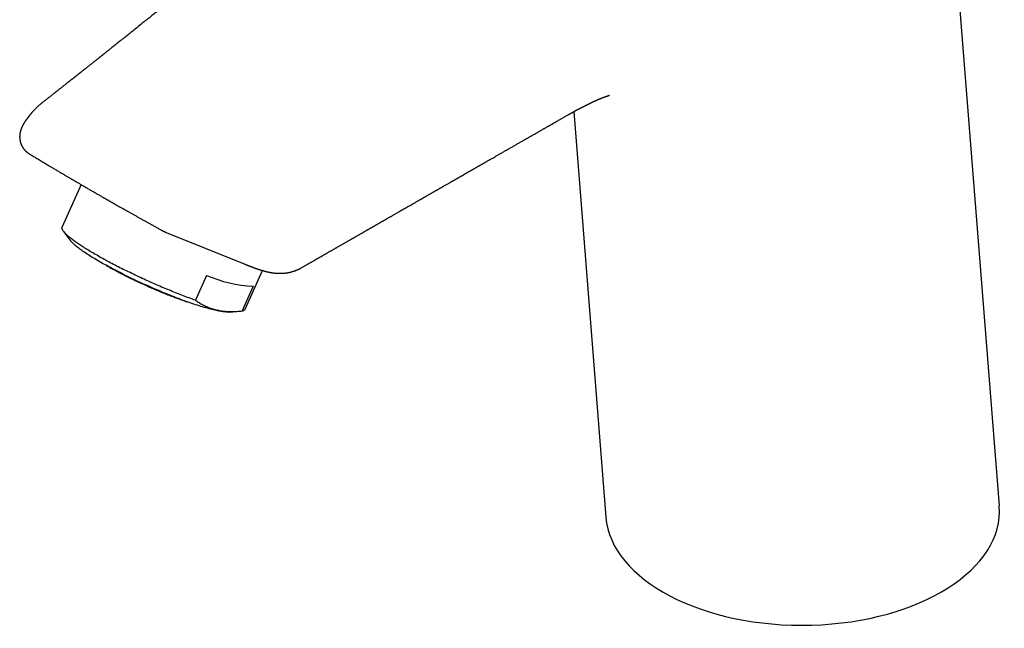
# Model space of a CAD drawing. Header units: millimetres. Extents: x 8 to 538, y 12 to 436.
# Tile 4 of 40: x 412 to 529, y 73 to 145. Entities that reach past the tile are written whole.
import ezdxf

# ---------------------------------------------------------------- set-up
doc = ezdxf.new("R2010")
doc.units = ezdxf.units.MM

msp = doc.modelspace()

# ---------------------------------------------------------------- linework, layer by layer
at = {"color": 7, "linetype": 'Continuous', "lineweight": 30}
for p, q in [((528.85, 87.23), (521.38, 181.45)), ((477.95, 134.35), (481.79, 85.88)), ((419.04, 125.63), (416.78, 120.58)), ((416.94, 120.04), (417.77, 118.93)), ((429.23, 119.91), (429.2, 119.92)), ((429.23, 119.91), (438.54, 116.16)), ((434.05, 114.78), (432.72, 111.82)), ((438.67, 110.75), (440.74, 115.36)), ((439.61, 113.49), (438.28, 110.53)), ((436.77, 110.4), (437.94, 110.5))]:
    msp.add_line(p, q, dxfattribs=at)
at = {"color": 7, "linetype": 'Continuous', "lineweight": 30, "flags": 128}
for points in [[(432.72, 111.82), (432.53, 111.88), (432.34, 111.95), (432.15, 112.02), (431.95, 112.09), (431.76, 112.16), (431.56, 112.24), (431.36, 112.31), (431.16, 112.39), (430.96, 112.47), (430.75, 112.55), (430.55, 112.63), (430.34, 112.71), (430.14, 112.79), (429.93, 112.87), (429.72, 112.96), (429.51, 113.04), (429.3, 113.13), (429.09, 113.22), (428.88, 113.3), (428.67, 113.39), (428.46, 113.48), (428.25, 113.57), (428.04, 113.66), (427.83, 113.76), (427.61, 113.85), (427.4, 113.94), (427.19, 114.04), (426.98, 114.13), (426.77, 114.23), (426.56, 114.32), (426.35, 114.42), (426.14, 114.52), (425.93, 114.62), (425.72, 114.71), (425.51, 114.81), (425.3, 114.91), (425.1, 115.01), (424.89, 115.11), (424.69, 115.21), (424.48, 115.31), (424.28, 115.4), (424.08, 115.5), (423.88, 115.6), (423.68, 115.7), (423.49, 115.8), (423.29, 115.9), (423.1, 116), (422.91, 116.1), (422.72, 116.2), (422.53, 116.3), (422.34, 116.4), (422.16, 116.5), (421.98, 116.6), (421.8, 116.69), (421.62, 116.79), (421.45, 116.89), (421.27, 116.98), (421.1, 117.08), (420.94, 117.18), (420.77, 117.27), (420.61, 117.37), (420.45, 117.46), (420.29, 117.55), (420.14, 117.64), (419.98, 117.74), (419.84, 117.83), (419.69, 117.92), (419.55, 118.01), (419.41, 118.09), (419.27, 118.18), (419.14, 118.27), (419.01, 118.35), (418.88, 118.44), (418.76, 118.52), (418.64, 118.6), (418.52, 118.69), (418.4, 118.77), (418.29, 118.84), (418.19, 118.92), (418.08, 119), (417.99, 119.07), (417.89, 119.15), (417.8, 119.22), (417.71, 119.29), (417.62, 119.36), (417.54, 119.43), (417.47, 119.5), (417.39, 119.56), (417.32, 119.63), (417.26, 119.69), (417.2, 119.75), (417.14, 119.81), (417.08, 119.87), (417.04, 119.93), (416.99, 119.98), (416.95, 120.04), (416.91, 120.09), (416.88, 120.14), (416.85, 120.19), (416.82, 120.23), (416.8, 120.28), (416.78, 120.32), (416.77, 120.37), (416.76, 120.41), (416.75, 120.44), (416.75, 120.48), (416.76, 120.51), (416.76, 120.55), (416.77, 120.58), (416.78, 120.58)], [(436.77, 110.4), (436.76, 110.4), (436.67, 110.39), (436.58, 110.39), (436.49, 110.39), (436.38, 110.4), (436.27, 110.41), (436.16, 110.42), (436.04, 110.43), (435.91, 110.45), (435.78, 110.47), (435.64, 110.5), (435.5, 110.52), (435.35, 110.55), (435.19, 110.59), (435.03, 110.62), (434.86, 110.66), (434.69, 110.7), (434.52, 110.75), (434.34, 110.8), (434.15, 110.85), (433.96, 110.9), (433.77, 110.96), (433.57, 111.02), (433.37, 111.08), (433.16, 111.15), (432.95, 111.21), (432.73, 111.28), (432.52, 111.36), (432.29, 111.43), (432.07, 111.51), (431.84, 111.59), (431.61, 111.67), (431.37, 111.76), (431.14, 111.84), (430.9, 111.93), (430.66, 112.02), (430.41, 112.12), (430.17, 112.21), (429.92, 112.31), (429.67, 112.41), (429.42, 112.51), (429.17, 112.61), (428.91, 112.71), (428.66, 112.82), (428.4, 112.93), (428.14, 113.04), (427.89, 113.15), (427.63, 113.26), (427.37, 113.37), (427.12, 113.48), (426.86, 113.6), (426.6, 113.71), (426.35, 113.83), (426.09, 113.95), (425.84, 114.06), (425.58, 114.18), (425.33, 114.3), (425.08, 114.42), (424.83, 114.54), (424.59, 114.66), (424.34, 114.78), (424.1, 114.9), (423.86, 115.03), (423.62, 115.15), (423.38, 115.27), (423.15, 115.39), (422.92, 115.51), (422.69, 115.63), (422.47, 115.75), (422.25, 115.87), (422.03, 115.99), (421.82, 116.1), (421.61, 116.22), (421.4, 116.34), (421.2, 116.45), (421.01, 116.57), (420.81, 116.68), (420.62, 116.79), (420.44, 116.9), (420.26, 117.01), (420.09, 117.12), (419.92, 117.23), (419.76, 117.33), (419.6, 117.44), (419.45, 117.54), (419.3, 117.64), (419.16, 117.74), (419.02, 117.83), (418.89, 117.93), (418.77, 118.02), (418.65, 118.11), (418.54, 118.2), (418.43, 118.29), (418.33, 118.37), (418.24, 118.45), (418.15, 118.53), (418.07, 118.61), (417.99, 118.68), (417.92, 118.76), (417.86, 118.83), (417.81, 118.89), (417.77, 118.93)]]:
    msp.add_lwpolyline(points, dxfattribs=at)
at = {"color": 7, "linetype": 'Continuous', "lineweight": 30}
for centre, radius, start, end in [((440.34, 129.32), 15.84, 246.6089, 267.3456), ((438.26, 111.03), 0.495, 272.1891, 325.7411)]:
    msp.add_arc(centre, radius, start, end, dxfattribs=at)
msp.add_ellipse((505.32, 86.56), major_axis=(23.55, 0.08), ratio=0.577279, start_param=3.185385, end_param=6.326977, dxfattribs=at)
for points, knots in [([(453.29, 166.86), (453.24, 166.82), (453.11, 166.71), (452.89, 166.52), (452.63, 166.31), (452.38, 166.11), (452.15, 165.91), (451.92, 165.73), (451.71, 165.55), (451.51, 165.38), (451.31, 165.22), (451.12, 165.06), (450.92, 164.9), (450.73, 164.74), (450.53, 164.57), (450.37, 164.44), (450.25, 164.34), (450.17, 164.27), (450.08, 164.2), (450, 164.14), (449.92, 164.07), (449.84, 164), (449.77, 163.94), (449.7, 163.89), (449.64, 163.84), (449.58, 163.79), (449.54, 163.75), (449.5, 163.72), (449.47, 163.69), (449.44, 163.67), (449.4, 163.64), (449.37, 163.61), (449.32, 163.58), (449.27, 163.53), (449.21, 163.48), (449.15, 163.43), (449.08, 163.38), (449.01, 163.32), (448.93, 163.25), (448.85, 163.19), (448.77, 163.12), (448.64, 163.02), (448.46, 162.87), (448.23, 162.68), (448, 162.49), (447.76, 162.28), (447.51, 162.08), (447.25, 161.87), (446.98, 161.65), (446.71, 161.42), (446.42, 161.19), (446.13, 160.95), (445.76, 160.64), (445.32, 160.28), (444.81, 159.87), (444.32, 159.46), (443.83, 159.06), (443.38, 158.69), (442.97, 158.35), (442.59, 158.05), (442.23, 157.75), (441.87, 157.45), (441.41, 157.08), (440.86, 156.63), (440.22, 156.11), (439.57, 155.57), (438.91, 155.04), (438.25, 154.51), (437.78, 154.12), (437.49, 153.88), (437.37, 153.79), (437.25, 153.69), (437.15, 153.61), (437.04, 153.52), (436.95, 153.44), (436.86, 153.37), (436.77, 153.3), (436.69, 153.24), (436.62, 153.18), (436.55, 153.13), (436.5, 153.08), (436.44, 153.03), (436.4, 153), (436.36, 152.97), (436.33, 152.94), (436.3, 152.92), (436.26, 152.89), (436.22, 152.86), (436.17, 152.81), (436.11, 152.76), (436.03, 152.7), (435.95, 152.64), (435.87, 152.57), (435.78, 152.5), (435.69, 152.42), (435.59, 152.34), (435.48, 152.25), (435.37, 152.16), (435.25, 152.07), (435.07, 151.92), (434.81, 151.71), (434.5, 151.46), (434.19, 151.21), (433.88, 150.96), (433.58, 150.71), (433.25, 150.45), (432.9, 150.17), (432.54, 149.87), (432.16, 149.57), (431.79, 149.27), (431.4, 148.96), (431.03, 148.65), (430.65, 148.35), (430.25, 148.03), (429.82, 147.69), (429.37, 147.32), (428.92, 146.96), (428.49, 146.61), (428.05, 146.26), (427.62, 145.92), (427.2, 145.58), (426.78, 145.24), (426.06, 144.67), (425.35, 144.1), (424.65, 143.54), (424.26, 143.23), (423.87, 142.92), (423.48, 142.61), (423.1, 142.31), (422.74, 142.02), (422.38, 141.74), (422.13, 141.53), (421.96, 141.4), (421.88, 141.34), (421.81, 141.28), (421.75, 141.23), (421.69, 141.19), (421.65, 141.15), (421.62, 141.12), (421.59, 141.1), (421.57, 141.09), (421.55, 141.07), (421.53, 141.06), (421.51, 141.04), (421.49, 141.02), (421.45, 140.99), (421.41, 140.96), (421.36, 140.92), (421.31, 140.88), (421.25, 140.83), (421.18, 140.78), (421.1, 140.72), (421.02, 140.65), (420.94, 140.58), (420.84, 140.51), (420.74, 140.43), (420.63, 140.34), (420.52, 140.25), (420.4, 140.16), (420.27, 140.06), (420.14, 139.95), (420, 139.84), (419.86, 139.73), (419.71, 139.61), (419.55, 139.48), (419.38, 139.35), (419.21, 139.21), (419.03, 139.07), (418.84, 138.92), (418.64, 138.77), (418.44, 138.61), (418.24, 138.45), (418.03, 138.28), (417.81, 138.11), (417.58, 137.93), (417.35, 137.75), (417.11, 137.56), (416.87, 137.37), (416.62, 137.17), (416.36, 136.97), (416.1, 136.76), (415.83, 136.55), (415.55, 136.33), (415.26, 136.1), (414.97, 135.87), (414.67, 135.64), (414.47, 135.48), (414.36, 135.4)], [0, 0, 0, 0, 0.003758, 0.010508, 0.017086, 0.023491, 0.029725, 0.035287, 0.040704, 0.045977, 0.051105, 0.056088, 0.060926, 0.066173, 0.071238, 0.076122, 0.078361, 0.08056, 0.082718, 0.084837, 0.086874, 0.088977, 0.0909, 0.092642, 0.094204, 0.095586, 0.096787, 0.097807, 0.098647, 0.099292, 0.100107, 0.101097, 0.102262, 0.103601, 0.105116, 0.106806, 0.108509, 0.110358, 0.112351, 0.114402, 0.116477, 0.118577, 0.12432, 0.130239, 0.136332, 0.142599, 0.149041, 0.155658, 0.16245, 0.169416, 0.176902, 0.184573, 0.192262, 0.205461, 0.218475, 0.231304, 0.243949, 0.256408, 0.266068, 0.275614, 0.285045, 0.294363, 0.303572, 0.320058, 0.336697, 0.353488, 0.370432, 0.387529, 0.403881, 0.407084, 0.410149, 0.41306, 0.415818, 0.418474, 0.420971, 0.423309, 0.425486, 0.427504, 0.429363, 0.431062, 0.432572, 0.43393, 0.435133, 0.436184, 0.436902, 0.437607, 0.43841, 0.439312, 0.440773, 0.442437, 0.444302, 0.446371, 0.448641, 0.450881, 0.453288, 0.455862, 0.458604, 0.461506, 0.464463, 0.46744, 0.475731, 0.484174, 0.491839, 0.499625, 0.507532, 0.51556, 0.524829, 0.534253, 0.543834, 0.55357, 0.563401, 0.573135, 0.582756, 0.592266, 0.604063, 0.615683, 0.627126, 0.638393, 0.649484, 0.660532, 0.671399, 0.682154, 0.692906, 0.726683, 0.736731, 0.746777, 0.756819, 0.766734, 0.776454, 0.78598, 0.794891, 0.803624, 0.805798, 0.80778, 0.809571, 0.811172, 0.81258, 0.813798, 0.81455, 0.815204, 0.815761, 0.816221, 0.81661, 0.817089, 0.817805, 0.818684, 0.819726, 0.820932, 0.822331, 0.823899, 0.825638, 0.827546, 0.829625, 0.831873, 0.834292, 0.836874, 0.839626, 0.842548, 0.845638, 0.848898, 0.852264, 0.855794, 0.859486, 0.863342, 0.867445, 0.871719, 0.876162, 0.880775, 0.885558, 0.890511, 0.895634, 0.900915, 0.906366, 0.911986, 0.917775, 0.923733, 0.92975, 0.93593, 0.942273, 0.948779, 0.955587, 0.962564, 0.969712, 0.977029, 0.984516, 0.992173, 1, 1, 1, 1]), ([(477.3, 133.99), (477.31, 133.99), (477.34, 134.01), (477.38, 134.03), (477.42, 134.06), (477.47, 134.08), (477.51, 134.11), (477.56, 134.13), (477.6, 134.16), (477.65, 134.18), (477.69, 134.21), (477.73, 134.23), (477.77, 134.25), (477.82, 134.28), (477.88, 134.31), (477.94, 134.34), (478, 134.38), (478.06, 134.41), (478.12, 134.45), (478.18, 134.48), (478.22, 134.5), (478.26, 134.52), (478.3, 134.54), (478.35, 134.57), (478.39, 134.59), (478.43, 134.61), (478.47, 134.63), (478.51, 134.65), (478.54, 134.67), (478.58, 134.69), (478.62, 134.71), (478.66, 134.73), (478.7, 134.75), (478.73, 134.77), (478.75, 134.78), (478.78, 134.79), (478.8, 134.81), (478.84, 134.83), (478.87, 134.84), (478.91, 134.86), (478.95, 134.88), (478.98, 134.9), (479.01, 134.91), (479.05, 134.93), (479.08, 134.95), (479.12, 134.97), (479.14, 134.98), (479.17, 135), (479.19, 135.01), (479.22, 135.02), (479.25, 135.04), (479.27, 135.05), (479.29, 135.06), (479.31, 135.07), (479.33, 135.08), (479.35, 135.09), (479.37, 135.1), (479.4, 135.11), (479.43, 135.13), (479.45, 135.14), (479.48, 135.15), (479.5, 135.16), (479.51, 135.17), (479.53, 135.18), (479.55, 135.19), (479.57, 135.2), (479.6, 135.21), (479.61, 135.22), (479.63, 135.23), (479.64, 135.23), (479.66, 135.24), (479.68, 135.25), (479.69, 135.26), (479.71, 135.27), (479.74, 135.28), (479.76, 135.29), (479.79, 135.3), (479.81, 135.31), (479.84, 135.33), (479.88, 135.35), (479.91, 135.36), (479.95, 135.38), (479.98, 135.39), (480, 135.41), (480.03, 135.42), (480.05, 135.43), (480.08, 135.44), (480.11, 135.46), (480.13, 135.47), (480.16, 135.48), (480.19, 135.49), (480.22, 135.51), (480.24, 135.52), (480.26, 135.53), (480.28, 135.54), (480.31, 135.55), (480.35, 135.57), (480.39, 135.59), (480.44, 135.61), (480.49, 135.63), (480.54, 135.65), (480.58, 135.67), (480.63, 135.7), (480.69, 135.72), (480.74, 135.74), (480.81, 135.77), (480.89, 135.81), (480.97, 135.84), (481.04, 135.87), (481.11, 135.9), (481.17, 135.93), (481.22, 135.95), (481.27, 135.97), (481.32, 135.99), (481.36, 136), (481.39, 136.02), (481.41, 136.03), (481.44, 136.03), (481.45, 136.04), (481.46, 136.05), (481.47, 136.05), (481.47, 136.05), (481.48, 136.05), (481.49, 136.06), (481.5, 136.06), (481.51, 136.06), (481.52, 136.07), (481.53, 136.07), (481.54, 136.08), (481.56, 136.08), (481.57, 136.09), (481.59, 136.09), (481.6, 136.1), (481.62, 136.11), (481.63, 136.11), (481.64, 136.12), (481.66, 136.12), (481.67, 136.13), (481.69, 136.13), (481.7, 136.14), (481.71, 136.14), (481.72, 136.14), (481.73, 136.15), (481.74, 136.15), (481.75, 136.16), (481.76, 136.16), (481.77, 136.16), (481.78, 136.16), (481.78, 136.17), (481.79, 136.17), (481.8, 136.17), (481.81, 136.18), (481.82, 136.18), (481.83, 136.18), (481.84, 136.19), (481.85, 136.19), (481.87, 136.2), (481.88, 136.2), (481.89, 136.21), (481.91, 136.21), (481.92, 136.22), (481.93, 136.22), (481.94, 136.22), (481.95, 136.23), (481.97, 136.23), (481.98, 136.23), (481.99, 136.24), (482, 136.24), (482.01, 136.24), (482.02, 136.25), (482.02, 136.25), (482.03, 136.25), (482.04, 136.26), (482.05, 136.26), (482.06, 136.26), (482.07, 136.27), (482.08, 136.27), (482.09, 136.27), (482.1, 136.28), (482.12, 136.28), (482.13, 136.28), (482.14, 136.29), (482.15, 136.29), (482.16, 136.29), (482.17, 136.3), (482.19, 136.3), (482.2, 136.31), (482.21, 136.31), (482.22, 136.31), (482.22, 136.31), (482.22, 136.31), (482.23, 136.31), (482.23, 136.31), (482.23, 136.31), (482.23, 136.31), (482.23, 136.31), (482.23, 136.31), (482.24, 136.31), (482.24, 136.31), (482.24, 136.31), (482.24, 136.31), (482.24, 136.31), (482.24, 136.31)], [0, 0, 0, 0, 0.004773, 0.010354, 0.015948, 0.02187, 0.027675, 0.033252, 0.039383, 0.044693, 0.050266, 0.055726, 0.060495, 0.067636, 0.075044, 0.082286, 0.090369, 0.099129, 0.107523, 0.11478, 0.119907, 0.124857, 0.130392, 0.136458, 0.142606, 0.148115, 0.153105, 0.157875, 0.162272, 0.167011, 0.172456, 0.178219, 0.183305, 0.186939, 0.190328, 0.193668, 0.197168, 0.201221, 0.20678, 0.212049, 0.216732, 0.220732, 0.224668, 0.229642, 0.236182, 0.240482, 0.244, 0.247199, 0.250336, 0.254134, 0.258427, 0.261669, 0.264759, 0.267647, 0.270264, 0.272674, 0.275467, 0.279505, 0.283631, 0.287338, 0.290635, 0.293548, 0.295635, 0.298125, 0.301155, 0.30468, 0.307882, 0.310584, 0.312602, 0.314579, 0.316788, 0.319229, 0.321962, 0.324925, 0.328265, 0.331983, 0.33578, 0.338917, 0.343266, 0.348798, 0.354799, 0.3601, 0.364731, 0.368426, 0.371688, 0.37544, 0.379917, 0.38429, 0.388362, 0.392297, 0.39674, 0.401195, 0.405113, 0.408419, 0.411131, 0.416218, 0.422328, 0.42946, 0.437613, 0.446784, 0.454389, 0.462572, 0.471332, 0.480665, 0.490569, 0.50101, 0.517054, 0.532171, 0.546366, 0.558267, 0.569444, 0.5799, 0.589642, 0.598672, 0.606996, 0.613446, 0.619253, 0.624316, 0.628636, 0.62998, 0.631232, 0.632399, 0.63399, 0.636334, 0.638703, 0.641537, 0.644526, 0.646986, 0.648894, 0.651524, 0.654978, 0.659304, 0.663665, 0.667479, 0.670746, 0.673864, 0.677489, 0.68136, 0.685537, 0.689606, 0.692792, 0.694893, 0.697465, 0.700507, 0.703642, 0.706311, 0.708477, 0.710299, 0.712154, 0.714073, 0.716678, 0.719934, 0.723813, 0.72743, 0.73038, 0.73294, 0.736912, 0.741629, 0.746787, 0.751527, 0.755839, 0.759804, 0.763791, 0.767795, 0.772296, 0.776925, 0.781256, 0.784882, 0.788329, 0.791793, 0.795264, 0.798892, 0.802606, 0.80695, 0.811831, 0.816874, 0.821546, 0.828347, 0.834637, 0.841438, 0.848391, 0.855361, 0.862351, 0.869359, 0.876388, 0.898584, 0.920936, 0.926756, 0.932587, 0.938429, 0.944285, 0.950402, 0.956397, 0.961859, 0.966515, 0.971096, 0.97567, 0.980504, 0.986045, 0.991814, 0.996569, 1, 1, 1, 1]), ([(414.36, 135.4), (414.32, 135.36), (414.23, 135.29), (414.1, 135.18), (413.98, 135.08), (413.87, 134.98), (413.76, 134.88), (413.67, 134.79), (413.58, 134.7), (413.5, 134.62), (413.43, 134.54), (413.36, 134.47), (413.3, 134.41), (413.24, 134.34), (413.19, 134.29), (413.15, 134.23), (413.1, 134.19), (413.07, 134.14), (413.03, 134.1), (413, 134.05), (412.97, 134.02), (412.94, 133.98), (412.91, 133.95), (412.89, 133.92), (412.87, 133.9), (412.85, 133.88), (412.83, 133.85), (412.81, 133.83), (412.79, 133.79), (412.76, 133.76), (412.74, 133.73), (412.71, 133.7), (412.69, 133.67), (412.67, 133.64), (412.65, 133.62), (412.64, 133.6), (412.62, 133.58), (412.61, 133.55), (412.59, 133.53), (412.57, 133.5), (412.54, 133.47), (412.52, 133.44), (412.49, 133.4), (412.47, 133.38), (412.45, 133.35), (412.44, 133.33), (412.42, 133.31), (412.41, 133.29), (412.39, 133.26), (412.36, 133.23), (412.33, 133.18), (412.3, 133.13), (412.27, 133.09), (412.24, 133.04), (412.22, 133), (412.2, 132.96), (412.18, 132.94), (412.17, 132.92), (412.16, 132.9), (412.15, 132.88), (412.14, 132.86), (412.13, 132.85), (412.11, 132.82), (412.1, 132.8), (412.08, 132.76), (412.07, 132.73), (412.05, 132.7), (412.03, 132.66), (412, 132.61), (411.98, 132.55), (411.95, 132.49), (411.92, 132.42), (411.9, 132.36), (411.87, 132.3), (411.85, 132.24), (411.83, 132.18), (411.82, 132.12), (411.8, 132.07), (411.79, 132.04), (411.79, 132.02), (411.78, 132.01), (411.78, 131.99), (411.78, 131.98), (411.77, 131.96), (411.77, 131.94), (411.76, 131.92), (411.76, 131.9), (411.75, 131.88), (411.75, 131.85), (411.74, 131.82), (411.73, 131.78), (411.73, 131.73), (411.72, 131.69), (411.71, 131.65), (411.71, 131.6), (411.7, 131.56), (411.7, 131.52), (411.7, 131.49), (411.7, 131.47), (411.7, 131.44), (411.7, 131.42), (411.7, 131.41), (411.69, 131.39), (411.69, 131.36), (411.69, 131.34), (411.69, 131.31), (411.69, 131.29), (411.69, 131.27), (411.69, 131.25), (411.7, 131.23), (411.7, 131.21), (411.7, 131.19), (411.7, 131.17), (411.7, 131.16), (411.7, 131.14), (411.7, 131.12), (411.7, 131.09), (411.71, 131.07), (411.71, 131.05), (411.71, 131.02), (411.72, 130.98), (411.72, 130.95), (411.73, 130.91), (411.74, 130.88), (411.74, 130.85), (411.75, 130.82), (411.75, 130.79), (411.76, 130.77), (411.77, 130.74), (411.77, 130.71), (411.78, 130.69), (411.79, 130.66), (411.79, 130.64), (411.8, 130.61), (411.81, 130.59), (411.82, 130.57), (411.82, 130.55), (411.83, 130.53), (411.84, 130.5), (411.85, 130.48), (411.86, 130.45), (411.87, 130.43), (411.88, 130.41), (411.89, 130.38), (411.9, 130.35), (411.91, 130.33), (411.92, 130.3), (411.93, 130.28), (411.94, 130.27), (411.95, 130.25), (411.96, 130.23), (411.97, 130.21), (411.99, 130.19), (412, 130.16), (412.02, 130.13), (412.03, 130.11), (412.04, 130.09), (412.06, 130.06), (412.07, 130.04), (412.09, 130.02), (412.1, 130), (412.11, 129.99), (412.12, 129.97), (412.14, 129.94), (412.16, 129.92), (412.18, 129.89), (412.2, 129.87), (412.22, 129.85), (412.24, 129.82), (412.26, 129.8), (412.28, 129.77), (412.3, 129.75), (412.33, 129.73), (412.35, 129.7), (412.37, 129.68), (412.38, 129.67), (412.4, 129.65), (412.41, 129.64), (412.43, 129.63), (412.45, 129.61), (412.47, 129.59), (412.49, 129.57), (412.52, 129.54), (412.56, 129.52), (412.59, 129.49), (412.63, 129.46), (412.66, 129.44), (412.68, 129.42), (412.7, 129.41), (412.72, 129.4), (412.74, 129.38), (412.76, 129.37), (412.78, 129.35), (412.81, 129.33), (412.84, 129.32), (412.85, 129.31)], [0, 0, 0, 0, 0.020851, 0.041042, 0.060484, 0.079101, 0.096831, 0.113335, 0.128903, 0.143512, 0.157154, 0.170107, 0.182122, 0.193228, 0.203457, 0.212838, 0.221402, 0.229178, 0.237492, 0.244764, 0.251296, 0.257346, 0.26293, 0.268065, 0.272765, 0.276077, 0.280421, 0.2858, 0.291882, 0.298039, 0.304231, 0.310392, 0.316323, 0.32143, 0.326285, 0.330685, 0.334635, 0.338824, 0.343718, 0.349346, 0.355698, 0.362656, 0.36844, 0.373659, 0.378294, 0.38232, 0.385729, 0.389332, 0.393724, 0.398928, 0.408271, 0.416923, 0.423906, 0.431142, 0.438934, 0.44489, 0.447832, 0.451397, 0.454939, 0.457932, 0.460364, 0.46275, 0.465854, 0.471189, 0.476321, 0.480843, 0.484747, 0.492354, 0.500428, 0.509473, 0.518709, 0.528996, 0.538845, 0.547134, 0.556685, 0.56459, 0.574093, 0.582612, 0.585155, 0.587973, 0.590515, 0.592578, 0.594174, 0.596113, 0.598854, 0.603087, 0.606495, 0.609092, 0.611474, 0.616473, 0.623103, 0.628076, 0.635538, 0.641668, 0.646346, 0.65349, 0.659521, 0.662394, 0.665664, 0.668701, 0.671461, 0.673911, 0.676291, 0.679521, 0.683614, 0.686794, 0.689213, 0.691497, 0.694152, 0.697069, 0.700335, 0.703024, 0.705082, 0.70711, 0.709414, 0.712521, 0.716078, 0.719474, 0.722082, 0.726085, 0.730808, 0.736086, 0.741193, 0.745728, 0.749574, 0.752905, 0.756718, 0.761005, 0.764837, 0.767963, 0.771072, 0.774566, 0.778687, 0.782295, 0.785331, 0.788095, 0.790846, 0.793762, 0.797176, 0.801181, 0.804768, 0.807545, 0.810717, 0.81403, 0.818001, 0.822693, 0.826417, 0.829052, 0.831045, 0.833179, 0.835791, 0.838951, 0.842918, 0.84752, 0.851474, 0.854569, 0.857831, 0.861676, 0.865447, 0.868712, 0.871263, 0.873342, 0.876419, 0.880517, 0.884413, 0.888912, 0.892724, 0.896362, 0.900097, 0.904511, 0.908819, 0.91266, 0.91714, 0.920849, 0.924613, 0.927593, 0.929762, 0.93179, 0.934549, 0.93808, 0.941825, 0.945142, 0.950165, 0.955582, 0.961598, 0.967453, 0.972868, 0.975577, 0.978156, 0.980763, 0.983448, 0.986251, 0.989936, 0.994515, 1, 1, 1, 1]), ([(445.42, 115.71), (445.44, 115.73), (445.51, 115.76), (445.61, 115.82), (445.73, 115.89), (445.84, 115.95), (445.94, 116.01), (446.03, 116.07), (446.13, 116.12), (446.22, 116.17), (446.32, 116.23), (446.42, 116.29), (446.53, 116.35), (446.65, 116.42), (446.78, 116.49), (446.91, 116.57), (447.08, 116.67), (447.28, 116.78), (447.52, 116.92), (447.75, 117.05), (447.97, 117.18), (448.19, 117.31), (448.38, 117.41), (448.54, 117.51), (448.67, 117.58), (448.8, 117.66), (448.93, 117.73), (449.06, 117.8), (449.18, 117.87), (449.3, 117.94), (449.41, 118), (449.51, 118.06), (449.62, 118.12), (449.73, 118.19), (449.86, 118.26), (449.98, 118.33), (450.1, 118.4), (450.21, 118.46), (450.32, 118.52), (450.42, 118.59), (450.54, 118.65), (450.65, 118.71), (450.76, 118.78), (450.88, 118.84), (450.99, 118.91), (451.09, 118.97), (451.2, 119.03), (451.29, 119.08), (451.37, 119.13), (451.44, 119.17), (451.51, 119.21), (451.57, 119.24), (451.64, 119.28), (451.72, 119.33), (451.8, 119.38), (451.89, 119.43), (451.99, 119.48), (452.18, 119.59), (452.44, 119.74), (452.72, 119.9), (452.91, 120.01), (453.02, 120.08), (453.13, 120.14), (453.24, 120.2), (453.33, 120.25), (453.42, 120.3), (453.49, 120.34), (453.55, 120.38), (453.61, 120.41), (453.66, 120.44), (453.71, 120.47), (453.75, 120.49), (453.8, 120.52), (453.86, 120.56), (453.92, 120.59), (453.99, 120.63), (454.07, 120.68), (454.15, 120.72), (454.25, 120.78), (454.36, 120.84), (454.49, 120.91), (454.62, 120.99), (454.74, 121.06), (454.84, 121.12), (454.93, 121.17), (455.01, 121.21), (455.09, 121.26), (455.16, 121.3), (455.22, 121.34), (455.29, 121.37), (455.34, 121.41), (455.39, 121.43), (455.44, 121.46), (455.48, 121.48), (455.53, 121.52), (455.6, 121.56), (455.69, 121.6), (455.78, 121.66), (455.88, 121.71), (455.99, 121.78), (456.1, 121.84), (456.22, 121.91), (456.35, 121.98), (456.48, 122.06), (456.62, 122.14), (456.77, 122.23), (456.93, 122.31), (457.06, 122.39), (457.17, 122.45), (457.25, 122.5), (457.33, 122.55), (457.4, 122.59), (457.47, 122.62), (457.53, 122.66), (457.58, 122.69), (457.63, 122.72), (457.67, 122.74), (457.71, 122.76), (457.76, 122.79), (457.8, 122.82), (457.85, 122.84), (457.91, 122.88), (457.99, 122.92), (458.08, 122.97), (458.17, 123.03), (458.31, 123.11), (458.51, 123.22), (458.76, 123.36), (458.96, 123.48), (459.12, 123.57), (459.23, 123.64), (459.33, 123.69), (459.43, 123.75), (459.52, 123.8), (459.6, 123.85), (459.68, 123.89), (459.75, 123.93), (459.82, 123.97), (459.89, 124.01), (459.96, 124.05), (460.03, 124.1), (460.11, 124.14), (460.19, 124.18), (460.27, 124.23), (460.35, 124.28), (460.44, 124.33), (460.54, 124.38), (460.64, 124.44), (460.74, 124.5), (460.85, 124.56), (460.95, 124.62), (461.05, 124.68), (461.15, 124.74), (461.25, 124.79), (461.34, 124.85), (461.43, 124.89), (461.5, 124.93), (461.55, 124.97), (461.6, 124.99), (461.65, 125.02), (461.7, 125.05), (461.77, 125.09), (461.85, 125.14), (461.94, 125.19), (462.04, 125.24), (462.14, 125.3), (462.25, 125.36), (462.42, 125.46), (462.67, 125.6), (462.91, 125.74), (463.09, 125.85), (463.2, 125.91), (463.3, 125.97), (463.4, 126.03), (463.5, 126.08), (463.59, 126.13), (463.67, 126.18), (463.74, 126.22), (463.8, 126.26), (463.86, 126.29), (463.91, 126.32), (463.95, 126.34), (463.99, 126.36), (464.03, 126.39), (464.08, 126.41), (464.13, 126.44), (464.18, 126.47), (464.25, 126.51), (464.33, 126.55), (464.41, 126.6), (464.66, 126.75), (464.92, 126.9), (465.18, 127.04), (465.26, 127.09), (465.34, 127.14), (465.42, 127.18), (465.48, 127.22), (465.55, 127.25), (465.6, 127.29), (465.65, 127.31), (465.7, 127.34), (465.74, 127.37), (465.8, 127.4), (465.85, 127.43), (465.92, 127.47), (466.01, 127.52), (466.1, 127.57), (466.21, 127.63), (466.32, 127.7), (466.43, 127.76), (466.55, 127.83), (466.66, 127.89), (466.78, 127.96), (466.88, 128.02), (466.98, 128.08), (467.08, 128.13), (467.17, 128.19), (467.26, 128.24), (467.36, 128.29), (467.46, 128.35), (467.55, 128.41), (467.71, 128.49), (467.93, 128.62), (468.2, 128.77), (468.48, 128.93), (468.76, 129.1), (469, 129.23), (469.2, 129.35), (469.34, 129.43), (469.48, 129.51), (469.61, 129.58), (469.74, 129.66), (469.87, 129.73), (469.99, 129.8), (470.12, 129.88), (470.28, 129.96), (470.45, 130.06), (470.63, 130.16), (470.81, 130.27), (471, 130.38), (471.22, 130.51), (471.49, 130.66), (471.79, 130.83), (472.02, 130.97), (472.18, 131.06), (472.27, 131.1), (472.35, 131.15), (472.44, 131.2), (472.54, 131.26), (472.64, 131.32), (472.74, 131.38), (472.86, 131.44), (473, 131.52), (473.17, 131.62), (473.36, 131.73), (473.55, 131.84), (473.72, 131.93), (473.87, 132.02), (474.01, 132.1), (474.14, 132.18), (474.27, 132.25), (474.39, 132.32), (474.5, 132.39), (474.61, 132.45), (474.71, 132.5), (474.8, 132.56), (474.89, 132.61), (474.97, 132.65), (475.04, 132.69), (475.1, 132.73), (475.15, 132.76), (475.2, 132.78), (475.23, 132.8), (475.27, 132.82), (475.29, 132.84), (475.32, 132.85), (475.34, 132.86), (475.37, 132.88), (475.41, 132.9), (475.46, 132.93), (475.51, 132.96), (475.57, 133), (475.64, 133.04), (475.72, 133.08), (475.8, 133.13), (475.89, 133.18), (475.99, 133.23), (476.09, 133.29), (476.2, 133.36), (476.32, 133.43), (476.45, 133.5), (476.58, 133.57), (476.71, 133.65), (476.85, 133.73), (476.99, 133.81), (477.14, 133.9), (477.25, 133.96), (477.3, 133.99)], [0, 0, 0, 0, 0.002363, 0.006149, 0.009793, 0.013202, 0.016375, 0.019312, 0.022149, 0.025092, 0.028144, 0.031304, 0.034573, 0.038564, 0.042693, 0.046805, 0.050854, 0.058487, 0.065888, 0.073077, 0.080143, 0.087098, 0.093956, 0.098012, 0.102093, 0.1062, 0.11033, 0.114347, 0.118157, 0.121762, 0.125162, 0.128275, 0.131641, 0.13526, 0.139131, 0.143254, 0.146671, 0.150174, 0.153629, 0.157032, 0.160383, 0.164062, 0.167677, 0.171228, 0.174714, 0.178111, 0.181294, 0.184247, 0.18697, 0.189013, 0.190905, 0.192863, 0.195062, 0.197501, 0.200131, 0.202992, 0.206084, 0.209256, 0.220431, 0.231366, 0.234958, 0.238522, 0.242026, 0.245314, 0.248365, 0.251181, 0.253227, 0.255129, 0.256884, 0.258494, 0.259959, 0.261309, 0.262916, 0.264711, 0.266697, 0.268871, 0.271235, 0.273788, 0.276474, 0.280323, 0.284354, 0.288566, 0.29296, 0.295552, 0.298203, 0.300846, 0.303301, 0.305561, 0.307624, 0.309492, 0.31132, 0.31291, 0.314264, 0.315549, 0.316925, 0.319348, 0.322012, 0.324917, 0.328062, 0.331447, 0.335002, 0.338774, 0.342762, 0.346965, 0.351383, 0.356017, 0.360866, 0.36593, 0.36865, 0.371236, 0.373648, 0.375885, 0.377948, 0.379835, 0.381474, 0.382953, 0.384274, 0.385574, 0.386947, 0.388392, 0.389909, 0.391498, 0.394142, 0.396963, 0.399952, 0.403012, 0.410499, 0.418268, 0.42632, 0.429908, 0.433314, 0.436521, 0.439529, 0.442338, 0.444903, 0.447276, 0.449461, 0.451605, 0.453835, 0.456107, 0.458422, 0.460779, 0.463178, 0.465621, 0.468234, 0.471041, 0.47409, 0.477383, 0.480918, 0.483866, 0.486964, 0.490211, 0.493565, 0.49671, 0.499587, 0.502195, 0.504535, 0.506185, 0.50767, 0.508991, 0.510301, 0.512656, 0.515247, 0.518074, 0.521137, 0.524434, 0.527842, 0.531284, 0.540933, 0.550847, 0.554211, 0.557604, 0.561003, 0.564223, 0.567225, 0.570009, 0.572435, 0.574667, 0.576705, 0.57855, 0.580202, 0.581322, 0.582454, 0.583728, 0.585142, 0.586699, 0.588396, 0.590578, 0.592957, 0.595531, 0.598196, 0.617136, 0.619828, 0.622485, 0.624977, 0.627291, 0.629428, 0.631386, 0.633167, 0.634643, 0.635997, 0.637466, 0.639106, 0.640917, 0.642898, 0.645665, 0.648709, 0.652028, 0.655615, 0.659182, 0.662588, 0.666398, 0.669986, 0.673352, 0.676496, 0.679475, 0.6823, 0.685188, 0.688151, 0.69119, 0.694305, 0.697496, 0.705899, 0.714468, 0.723204, 0.73213, 0.741251, 0.745801, 0.750334, 0.75471, 0.758925, 0.762979, 0.766872, 0.770611, 0.774381, 0.779587, 0.784998, 0.790613, 0.796379, 0.802229, 0.808162, 0.817656, 0.82726, 0.836864, 0.839477, 0.842091, 0.844725, 0.847533, 0.850545, 0.853704, 0.857059, 0.860613, 0.864269, 0.870586, 0.876622, 0.882377, 0.88785, 0.892498, 0.896922, 0.901122, 0.905097, 0.908847, 0.912374, 0.915685, 0.918784, 0.921722, 0.924439, 0.926937, 0.929214, 0.931272, 0.932734, 0.93406, 0.935251, 0.936306, 0.937234, 0.937786, 0.938519, 0.93943, 0.94067, 0.942137, 0.943831, 0.945751, 0.947899, 0.950274, 0.952876, 0.955704, 0.958746, 0.962012, 0.965504, 0.96922, 0.973162, 0.977328, 0.981463, 0.985797, 0.990331, 0.995066, 1, 1, 1, 1]), ([(412.85, 129.31), (412.93, 129.27), (413.08, 129.17), (413.31, 129.03), (413.53, 128.9), (413.75, 128.77), (413.96, 128.64), (414.17, 128.51), (414.38, 128.39), (414.58, 128.27), (414.79, 128.14), (415, 128.01), (415.22, 127.88), (415.44, 127.75), (415.65, 127.63), (415.85, 127.51), (416.04, 127.39), (416.23, 127.28), (416.42, 127.17), (416.59, 127.07), (416.76, 126.97), (416.92, 126.87), (417.08, 126.78), (417.22, 126.7), (417.35, 126.62), (417.48, 126.54), (417.6, 126.47), (417.71, 126.41), (417.81, 126.35), (417.9, 126.3), (417.99, 126.24), (418.07, 126.2), (418.15, 126.15), (418.22, 126.11), (418.28, 126.08), (418.34, 126.04), (418.42, 125.99), (418.54, 125.92), (418.69, 125.84), (418.84, 125.75), (418.99, 125.66), (419.14, 125.57), (419.3, 125.48), (419.46, 125.39), (419.64, 125.29), (419.81, 125.18), (419.99, 125.08), (420.18, 124.97), (420.37, 124.86), (420.56, 124.75), (420.75, 124.64), (420.93, 124.54), (421.1, 124.44), (421.28, 124.34), (421.46, 124.24), (421.66, 124.12), (421.87, 124), (422.1, 123.87), (422.34, 123.73), (422.58, 123.59), (422.84, 123.45), (423.1, 123.3), (423.37, 123.15), (423.64, 122.99), (423.91, 122.84), (424.18, 122.69), (424.45, 122.53), (424.73, 122.37), (425.02, 122.21), (425.32, 122.05), (425.61, 121.88), (425.92, 121.71), (426.24, 121.53), (426.56, 121.35), (426.9, 121.16), (427.25, 120.97), (427.6, 120.77), (427.96, 120.57), (428.33, 120.36), (428.59, 120.22), (428.71, 120.15)], [0, 0, 0, 0, 0.017232, 0.034066, 0.050506, 0.066552, 0.082207, 0.097204, 0.111826, 0.126076, 0.139954, 0.155994, 0.171511, 0.186507, 0.200984, 0.214944, 0.228388, 0.241317, 0.253733, 0.265636, 0.277027, 0.287908, 0.298279, 0.307592, 0.316452, 0.32486, 0.332818, 0.340325, 0.346744, 0.352794, 0.358473, 0.363782, 0.368721, 0.373213, 0.377347, 0.381127, 0.384807, 0.393907, 0.403486, 0.413543, 0.422927, 0.432693, 0.442839, 0.453367, 0.464276, 0.475567, 0.486741, 0.498265, 0.51014, 0.522366, 0.534943, 0.545118, 0.555658, 0.566564, 0.577839, 0.589481, 0.60291, 0.616799, 0.631148, 0.645959, 0.661232, 0.676968, 0.693169, 0.709836, 0.725166, 0.740873, 0.756958, 0.773422, 0.790266, 0.807181, 0.824466, 0.842123, 0.860153, 0.878939, 0.898118, 0.917693, 0.937666, 0.958039, 0.978816, 1, 1, 1, 1]), ([(428.71, 120.15), (428.72, 120.15), (428.75, 120.13), (428.79, 120.11), (428.84, 120.08), (428.9, 120.05), (428.97, 120.02), (429.05, 119.99), (429.14, 119.95), (429.2, 119.92), (429.23, 119.91)], [0, 0, 0, 0, 0.0660857, 0.1500369, 0.25145, 0.3698312, 0.5045965, 0.6550711, 0.8204902, 1, 1, 1, 1]), ([(422.05, 115.97), (422.06, 115.97), (422.13, 115.93), (422.27, 115.85), (422.49, 115.73), (422.71, 115.6), (422.91, 115.49), (423.09, 115.4), (423.24, 115.31), (423.4, 115.23), (423.56, 115.14), (423.72, 115.06), (423.89, 114.97), (424.05, 114.89), (424.2, 114.81), (424.34, 114.74), (424.48, 114.67), (424.61, 114.61), (424.72, 114.55), (424.82, 114.51), (424.9, 114.46), (424.99, 114.42), (425.07, 114.38), (425.17, 114.34), (425.27, 114.29), (425.38, 114.23), (425.5, 114.18), (425.62, 114.12), (425.75, 114.06), (425.89, 113.99), (426.03, 113.93), (426.18, 113.86), (426.33, 113.79), (426.49, 113.72), (426.66, 113.64), (426.82, 113.57), (426.97, 113.5), (427.1, 113.44), (427.22, 113.39), (427.32, 113.35), (427.41, 113.31), (427.51, 113.27), (427.61, 113.22), (427.72, 113.17), (427.84, 113.12), (427.96, 113.07), (428.09, 113.01), (428.23, 112.96), (428.37, 112.9), (428.52, 112.83), (428.72, 112.75), (428.98, 112.65), (429.28, 112.53), (429.57, 112.41), (429.86, 112.3), (430.13, 112.2), (430.37, 112.1), (430.6, 112.02), (430.83, 111.94), (431.05, 111.86), (431.25, 111.79), (431.43, 111.73), (431.57, 111.68), (431.66, 111.65), (431.71, 111.63)], [0, 0, 0, 0, 0.001516, 0.026981, 0.052899, 0.078832, 0.104768, 0.122237, 0.139708, 0.157181, 0.174656, 0.192134, 0.209614, 0.226663, 0.242726, 0.25784, 0.272008, 0.285229, 0.297503, 0.306484, 0.314882, 0.32309, 0.331954, 0.341503, 0.351735, 0.362653, 0.374254, 0.386541, 0.399511, 0.412916, 0.42698, 0.441224, 0.45497, 0.472035, 0.488255, 0.503632, 0.518165, 0.531855, 0.54202, 0.551664, 0.560788, 0.56968, 0.579021, 0.590012, 0.601597, 0.613776, 0.626548, 0.639913, 0.653868, 0.668412, 0.683343, 0.713559, 0.743488, 0.773138, 0.802519, 0.831698, 0.854937, 0.878576, 0.902615, 0.927057, 0.9519, 0.967921, 0.984104, 1, 1, 1, 1]), ([(438.54, 116.16), (438.56, 116.15), (438.59, 116.14), (438.64, 116.12), (438.69, 116.1), (438.72, 116.09), (438.75, 116.07), (438.77, 116.07), (438.78, 116.06), (438.79, 116.06), (438.8, 116.05), (438.81, 116.05), (438.84, 116.04), (438.87, 116.03), (438.9, 116.01), (438.94, 116), (438.97, 115.99), (439, 115.98), (439.03, 115.96), (439.06, 115.95), (439.1, 115.94), (439.13, 115.93), (439.16, 115.91), (439.19, 115.9), (439.22, 115.89), (439.26, 115.88), (439.3, 115.86), (439.35, 115.84), (439.4, 115.82), (439.45, 115.8), (439.5, 115.79), (439.54, 115.77), (439.59, 115.75), (439.64, 115.73), (439.67, 115.72), (439.69, 115.72), (439.7, 115.71), (439.72, 115.7), (439.73, 115.7), (439.75, 115.69), (439.77, 115.69), (439.78, 115.68), (439.81, 115.67), (439.83, 115.66), (439.85, 115.66), (439.87, 115.65), (439.88, 115.64), (439.9, 115.64), (439.92, 115.63), (439.93, 115.63), (439.96, 115.62), (439.98, 115.61), (440, 115.6), (440.03, 115.6), (440.05, 115.59), (440.07, 115.58), (440.08, 115.57), (440.1, 115.57), (440.12, 115.56), (440.15, 115.55), (440.17, 115.54), (440.21, 115.53), (440.24, 115.52), (440.27, 115.51), (440.3, 115.5), (440.34, 115.49), (440.38, 115.48), (440.43, 115.46), (440.48, 115.44), (440.53, 115.43), (440.57, 115.42), (440.61, 115.4), (440.69, 115.38), (440.79, 115.35), (440.9, 115.32), (440.96, 115.3), (440.99, 115.29), (441.02, 115.28), (441.05, 115.28), (441.08, 115.27), (441.11, 115.26), (441.12, 115.26), (441.14, 115.25), (441.16, 115.25), (441.18, 115.24), (441.2, 115.24), (441.23, 115.23), (441.25, 115.23), (441.27, 115.22), (441.29, 115.22), (441.3, 115.21), (441.31, 115.21), (441.33, 115.21), (441.36, 115.2), (441.38, 115.2), (441.4, 115.19), (441.43, 115.19), (441.45, 115.18), (441.47, 115.18), (441.49, 115.17), (441.5, 115.17), (441.51, 115.17), (441.53, 115.16), (441.54, 115.16), (441.56, 115.16), (441.58, 115.15), (441.6, 115.15), (441.62, 115.14), (441.64, 115.14), (441.66, 115.14), (441.68, 115.13), (441.7, 115.13), (441.71, 115.13), (441.74, 115.12), (441.76, 115.12), (441.79, 115.11), (441.82, 115.11), (441.85, 115.1), (441.89, 115.1), (441.92, 115.09), (441.96, 115.09), (441.99, 115.08), (442.02, 115.08), (442.05, 115.08), (442.08, 115.07), (442.1, 115.07), (442.12, 115.07), (442.15, 115.06), (442.17, 115.06), (442.2, 115.06), (442.23, 115.06), (442.27, 115.05), (442.32, 115.05), (442.37, 115.04), (442.41, 115.04), (442.45, 115.04), (442.47, 115.04), (442.49, 115.04), (442.51, 115.03), (442.52, 115.03), (442.53, 115.03), (442.55, 115.03), (442.58, 115.03), (442.61, 115.03), (442.66, 115.03), (442.7, 115.03), (442.75, 115.03), (442.8, 115.03), (442.85, 115.03), (442.93, 115.03), (443.03, 115.03), (443.13, 115.04), (443.21, 115.04), (443.27, 115.05), (443.32, 115.05), (443.37, 115.06), (443.41, 115.06), (443.44, 115.06), (443.47, 115.07), (443.51, 115.07), (443.56, 115.08), (443.61, 115.09), (443.66, 115.09), (443.72, 115.1), (443.78, 115.11), (443.83, 115.12), (443.88, 115.13), (443.93, 115.14), (443.97, 115.15), (444.01, 115.16), (444.04, 115.17), (444.06, 115.17), (444.09, 115.18), (444.12, 115.19), (444.16, 115.2), (444.22, 115.21), (444.29, 115.23), (444.36, 115.26), (444.43, 115.28), (444.5, 115.3), (444.56, 115.32), (444.62, 115.34), (444.67, 115.36), (444.73, 115.38), (444.78, 115.4), (444.84, 115.43), (444.9, 115.45), (444.97, 115.48), (445.03, 115.51), (445.09, 115.54), (445.14, 115.56), (445.18, 115.59), (445.23, 115.61), (445.29, 115.64), (445.35, 115.67), (445.4, 115.7), (445.42, 115.71)], [0, 0, 0, 0, 0.009225, 0.017283, 0.024175, 0.029902, 0.034462, 0.037261, 0.03932, 0.040935, 0.042757, 0.044807, 0.047087, 0.053077, 0.05943, 0.065239, 0.070538, 0.075339, 0.080402, 0.085966, 0.091607, 0.097114, 0.102084, 0.106976, 0.112162, 0.118063, 0.127846, 0.134129, 0.143187, 0.152356, 0.160374, 0.168808, 0.176635, 0.187189, 0.191078, 0.194315, 0.197019, 0.199674, 0.202333, 0.205018, 0.207983, 0.211526, 0.215647, 0.220007, 0.22377, 0.226897, 0.229612, 0.232447, 0.235426, 0.23868, 0.242446, 0.24679, 0.251377, 0.255301, 0.259333, 0.262727, 0.266121, 0.269598, 0.27349, 0.27782, 0.282385, 0.288908, 0.295274, 0.300768, 0.305934, 0.313245, 0.320758, 0.33068, 0.340632, 0.349474, 0.357376, 0.365405, 0.373823, 0.400367, 0.427083, 0.4321, 0.437347, 0.442951, 0.448999, 0.454308, 0.458589, 0.46171, 0.464756, 0.467911, 0.471321, 0.475323, 0.480149, 0.484637, 0.488242, 0.490899, 0.492828, 0.495284, 0.498467, 0.502333, 0.507254, 0.511181, 0.514622, 0.518558, 0.522009, 0.524955, 0.527248, 0.52915, 0.531547, 0.534511, 0.538233, 0.541479, 0.544383, 0.547785, 0.550966, 0.554306, 0.557209, 0.55965, 0.561835, 0.565474, 0.570095, 0.574733, 0.579355, 0.583971, 0.58893, 0.594728, 0.600211, 0.604583, 0.60834, 0.612776, 0.616938, 0.620508, 0.623511, 0.626279, 0.629904, 0.633757, 0.638331, 0.643617, 0.649547, 0.65611, 0.663308, 0.667127, 0.670333, 0.672829, 0.674614, 0.675797, 0.677109, 0.679711, 0.682974, 0.686899, 0.69216, 0.698105, 0.704108, 0.710108, 0.716106, 0.722104, 0.736245, 0.750391, 0.757593, 0.764124, 0.769986, 0.775184, 0.779684, 0.783262, 0.786243, 0.790134, 0.794934, 0.800641, 0.806799, 0.812843, 0.818773, 0.824593, 0.830304, 0.835906, 0.840926, 0.845032, 0.847624, 0.849845, 0.852686, 0.856291, 0.860659, 0.865783, 0.874277, 0.882502, 0.890178, 0.89731, 0.903903, 0.909962, 0.916426, 0.922503, 0.928489, 0.934384, 0.941757, 0.948999, 0.956143, 0.963626, 0.967855, 0.972471, 0.977984, 0.984418, 0.991761, 1, 1, 1, 1]), ([(432.72, 111.82), (432.79, 111.77), (432.93, 111.67), (433.15, 111.53), (433.36, 111.4), (433.59, 111.28), (433.81, 111.17), (434.04, 111.06), (434.27, 110.96), (434.52, 110.87), (434.79, 110.78), (435.05, 110.7), (435.32, 110.64), (435.6, 110.58), (435.88, 110.54), (436.17, 110.5), (436.46, 110.48), (436.75, 110.46), (437.05, 110.46), (437.35, 110.46), (437.66, 110.48), (437.97, 110.5), (438.17, 110.52), (438.28, 110.53)], [0, 0, 0, 0, 0.045747, 0.091276, 0.136585, 0.181679, 0.226569, 0.271272, 0.315811, 0.364644, 0.41335, 0.461973, 0.510559, 0.559155, 0.60781, 0.656568, 0.705472, 0.75456, 0.803863, 0.85252, 0.901426, 0.950586, 1, 1, 1, 1])]:
    msp.add_open_spline(points, degree=3, knots=knots, dxfattribs=at)

doc.saveas('drawing.dxf')
